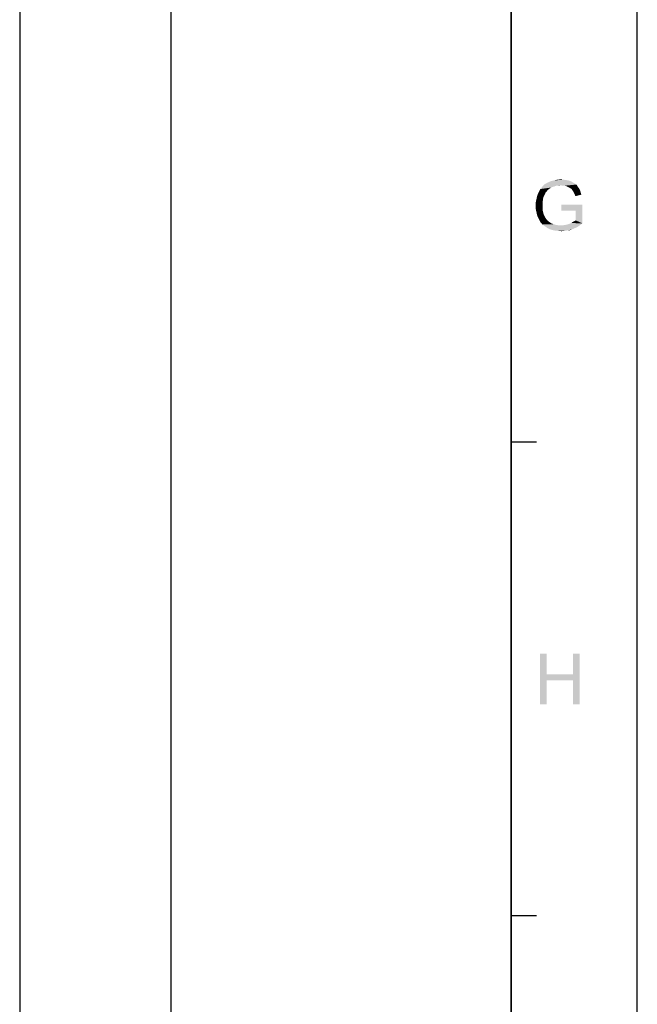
# Model space of a CAD drawing. Extents: x 0 to 841, y 0 to 594.
# Tile 91 of 102: x 768 to 841, y 117 to 234. Entities that reach past the tile are written whole.
import ezdxf

# ---------------------------------------------------------------- set-up
doc = ezdxf.new("R2010")
doc.units = 0
doc.header["$LTSCALE"] = 46.255
doc.header["$MEASUREMENT"] = 0
doc.layers.get('0').update_dxf_attribs({"linetype": 'CONTINUOUS'})

msp = doc.modelspace()

# ---------------------------------------------------------------- linework, layer by layer
at = {"color": 4, "linetype": 'Continuous'}
msp.add_line((841, 0), (841, 594), dxfattribs=at)
at = {"color": 3, "linetype": 'Continuous'}
for p, q in [((767.5, 579), (767.5, 80)), ((767.5, 579), (767.5, 123)), ((785.5, 579), (785.5, 80)), ((785.5, 579), (785.5, 123)), ((826, 579), (826, 80)), ((826, 15), (826, 579)), ((826, 184.2), (829, 184.2)), ((826, 127.8), (829, 127.8))]:
    msp.add_line(p, q, dxfattribs=at)
at = {"color": 1, "linetype": 'Continuous'}
for points in [[(831.14148, 214.61575), (830.9637, 214.5713), (829.45259, 214.30463)], [(831.14148, 214.61575), (829.45259, 214.30463), (829.71925, 214.61575)], [(830.9637, 214.5713), (830.74148, 214.48241), (829.45259, 214.30463)], [(831.89703, 214.74908), (829.71925, 214.61575), (829.98592, 214.88241)], [(831.89703, 214.74908), (831.3637, 214.70463), (829.71925, 214.61575)], [(829.71925, 214.61575), (831.3637, 214.70463), (831.14148, 214.61575)], [(833.54148, 214.9713), (829.98592, 214.88241), (830.29703, 215.06019)], [(829.98592, 214.88241), (833.54148, 214.9713), (833.7637, 214.83797)], [(829.98592, 214.88241), (833.7637, 214.83797), (831.89703, 214.74908)], [(833.09703, 215.23797), (833.31925, 215.10463), (830.29703, 215.06019)], [(833.09703, 215.23797), (830.29703, 215.06019), (830.69703, 215.23797)], [(830.29703, 215.06019), (833.31925, 215.10463), (833.54148, 214.9713)], [(832.83036, 215.32686), (830.69703, 215.23797), (831.05259, 215.32686)], [(830.69703, 215.23797), (832.83036, 215.32686), (833.09703, 215.23797)], [(832.20814, 215.41574), (832.51925, 215.3713), (831.05259, 215.32686)], [(832.20814, 215.41574), (831.05259, 215.32686), (831.45259, 215.41574)], [(831.05259, 215.32686), (832.51925, 215.3713), (832.83036, 215.32686)], [(831.3637, 214.70463), (831.89703, 214.74908), (831.63036, 214.70463)], [(831.45259, 215.41574), (831.89703, 215.46019), (832.20814, 215.41574)], [(832.11925, 214.70463), (831.89703, 214.74908), (833.7637, 214.83797)], [(832.34148, 214.70463), (832.11925, 214.70463), (833.7637, 214.83797)], [(832.51925, 214.66019), (832.34148, 214.70463), (833.7637, 214.83797)], [(832.51925, 214.66019), (833.7637, 214.83797), (833.89703, 214.61575)], [(833.89703, 214.61575), (832.69703, 214.5713), (832.51925, 214.66019)], [(832.87481, 214.48241), (832.69703, 214.5713), (833.89703, 214.61575)], [(832.87481, 214.48241), (833.89703, 214.61575), (834.03036, 214.43797)], [(829.94148, 213.54908), (829.80814, 213.28241), (829.00814, 213.14908)], [(829.94148, 213.54908), (829.00814, 213.14908), (829.09703, 213.54908)], [(830.07481, 213.86019), (829.09703, 213.54908), (829.27481, 213.94908)], [(829.09703, 213.54908), (830.07481, 213.86019), (829.94148, 213.54908)], [(830.43036, 214.26019), (829.27481, 213.94908), (829.45259, 214.30463)], [(830.43036, 214.26019), (830.29703, 214.12686), (829.27481, 213.94908)], [(829.27481, 213.94908), (830.29703, 214.12686), (830.07481, 213.86019)], [(830.74148, 214.48241), (830.60814, 214.39353), (829.45259, 214.30463)], [(829.45259, 214.30463), (830.60814, 214.39353), (830.43036, 214.26019)], [(834.03036, 214.43797), (833.05259, 214.39353), (832.87481, 214.48241)], [(833.18592, 214.30463), (833.05259, 214.39353), (834.03036, 214.43797)], [(833.18592, 214.30463), (834.03036, 214.43797), (834.1637, 214.21575)], [(834.1637, 214.21575), (833.27481, 214.1713), (833.18592, 214.30463)], [(833.3637, 214.03797), (833.27481, 214.1713), (834.1637, 214.21575)], [(833.3637, 214.03797), (834.1637, 214.21575), (834.25259, 213.94908)], [(834.25259, 213.94908), (833.45259, 213.86019), (833.3637, 214.03797)], [(833.54148, 213.68241), (833.45259, 213.86019), (834.25259, 213.94908)], [(833.54148, 213.68241), (834.25259, 213.94908), (834.34148, 213.63797)], [(834.34148, 213.63797), (833.63036, 213.46019), (833.54148, 213.68241)], [(829.7637, 212.9713), (828.91925, 212.74908), (829.00814, 213.14908)], [(828.91925, 212.74908), (829.7637, 212.9713), (829.71925, 212.66019)], [(829.71925, 212.66019), (828.91925, 212.30463), (828.91925, 212.74908)], [(829.71925, 212.66019), (829.71925, 212.34908), (828.91925, 212.30463)], [(828.91925, 212.30463), (829.71925, 212.34908), (829.71925, 211.99352)], [(829.71925, 211.99352), (828.91925, 211.90463), (828.91925, 212.30463)], [(829.00814, 213.14908), (829.80814, 213.28241), (829.7637, 212.9713)], [(834.47481, 212.43797), (831.94148, 211.72686), (831.94148, 212.43797)], [(833.67481, 211.72686), (831.94148, 211.72686), (834.47481, 212.43797)], [(833.67481, 210.5713), (833.67481, 211.72686), (834.47481, 212.43797)], [(833.67481, 210.5713), (834.47481, 212.43797), (834.47481, 210.21575)], [(828.91925, 211.90463), (829.71925, 211.99352), (829.7637, 211.63797)], [(829.7637, 211.63797), (829.00814, 211.50463), (828.91925, 211.90463)], [(829.00814, 211.50463), (829.7637, 211.63797), (829.85259, 211.32686)], [(829.85259, 211.32686), (829.09703, 211.10463), (829.00814, 211.50463)], [(829.09703, 211.10463), (829.85259, 211.32686), (829.98592, 211.01575)], [(829.98592, 211.01575), (829.27481, 210.74908), (829.09703, 211.10463)], [(829.98592, 211.01575), (830.11925, 210.79352), (829.27481, 210.74908)], [(829.27481, 210.74908), (830.11925, 210.79352), (830.29703, 210.5713)], [(830.29703, 210.5713), (829.45259, 210.39353), (829.27481, 210.74908)], [(829.45259, 210.39353), (830.29703, 210.5713), (830.51925, 210.39353)], [(830.51925, 210.39353), (829.71925, 210.08241), (829.45259, 210.39353)], [(830.51925, 210.39353), (830.78592, 210.21575), (829.71925, 210.08241)], [(830.78592, 210.21575), (831.05259, 210.12686), (829.71925, 210.08241)], [(829.71925, 210.08241), (831.05259, 210.12686), (831.31925, 210.03797)], [(831.31925, 210.03797), (830.03036, 209.86019), (829.71925, 210.08241)], [(831.31925, 210.03797), (831.58592, 209.99352), (830.03036, 209.86019)], [(832.1637, 209.99352), (834.1637, 209.99352), (830.03036, 209.86019)], [(831.89703, 209.99352), (832.1637, 209.99352), (830.03036, 209.86019)], [(831.58592, 209.99352), (831.89703, 209.99352), (830.03036, 209.86019)], [(830.03036, 209.86019), (834.1637, 209.99352), (833.85259, 209.7713)], [(833.85259, 209.7713), (830.34148, 209.63796), (830.03036, 209.86019)], [(832.1637, 209.99352), (832.43036, 210.03797), (834.47481, 210.21575)], [(832.1637, 209.99352), (834.47481, 210.21575), (834.1637, 209.99352)], [(832.43036, 210.03797), (832.65259, 210.08241), (834.47481, 210.21575)], [(832.65259, 210.08241), (832.91925, 210.1713), (834.47481, 210.21575)], [(834.47481, 210.21575), (832.91925, 210.1713), (833.14148, 210.26019)], [(833.14148, 210.26019), (833.49703, 210.48241), (833.67481, 210.5713)], [(834.47481, 210.21575), (833.14148, 210.26019), (833.67481, 210.5713)], [(833.14148, 210.26019), (833.31925, 210.39353), (833.49703, 210.48241)], [(830.34148, 209.63796), (833.85259, 209.7713), (833.54148, 209.63796)], [(833.54148, 209.63796), (830.74148, 209.46019), (830.34148, 209.63796)], [(833.54148, 209.63796), (833.23036, 209.50463), (830.74148, 209.46019)], [(831.14148, 209.3713), (830.74148, 209.46019), (833.23036, 209.50463)], [(832.60814, 209.3713), (831.14148, 209.3713), (833.23036, 209.50463)], [(832.60814, 209.3713), (831.54148, 209.32686), (831.14148, 209.3713)], [(831.54148, 209.32686), (832.60814, 209.3713), (832.29703, 209.32686)], [(832.29703, 209.32686), (831.98592, 209.28241), (831.54148, 209.32686)], [(832.60814, 209.3713), (833.23036, 209.50463), (832.91925, 209.3713)], [(830.22012, 158.9713), (830.22012, 156.52686), (829.42012, 152.9713)], [(830.22012, 158.9713), (829.42012, 152.9713), (829.42012, 158.9713)], [(834.13123, 158.9713), (833.33123, 156.52686), (833.33123, 158.9713)], [(833.33123, 155.81574), (833.33123, 156.52686), (834.13123, 158.9713)], [(833.33123, 152.9713), (833.33123, 155.81574), (834.13123, 158.9713)], [(833.33123, 152.9713), (834.13123, 158.9713), (834.13123, 152.9713)], [(830.22012, 156.52686), (830.22012, 155.81574), (829.42012, 152.9713)], [(830.22012, 156.52686), (833.33123, 156.52686), (830.22012, 155.81574)], [(833.33123, 155.81574), (830.22012, 155.81574), (833.33123, 156.52686)], [(829.42012, 152.9713), (830.22012, 155.81574), (830.22012, 152.9713)]]:
    msp.add_solid(points, dxfattribs=at)

doc.saveas('drawing.dxf')
